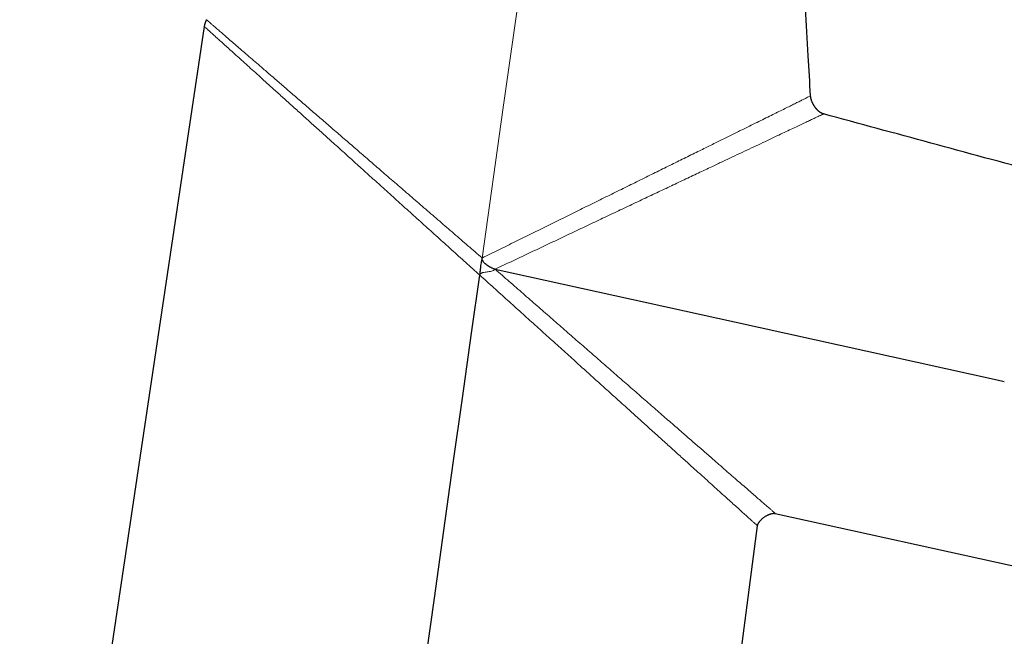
# Model space of a CAD drawing. Header units: millimetres. Extents: x 8 to 549, y 12 to 450.
# Tile 162 of 172: x 404 to 489, y 343 to 396. Entities that reach past the tile are written whole.
import ezdxf

# ---------------------------------------------------------------- set-up
doc = ezdxf.new("R2010")
doc.units = ezdxf.units.MM

msp = doc.modelspace()

# ---------------------------------------------------------------- linework, layer by layer
at = {"color": 7, "linetype": 'Continuous', "lineweight": 30}
for p, q in [((419.55, 395.8), (403.558, 288.479)), ((469.058, 353.551), (512.924, 343.873)), ((459.173, 288.313), (467.519, 352.473))]:
    msp.add_line(p, q, dxfattribs=at)
at = {"color": 252, "linetype": 'Continuous', "lineweight": 0, "flags": 128}
msp.add_lwpolyline([(447.164, 400.75), (445.481, 388.76), (443.648, 375.712)], dxfattribs=at)
at = {"color": 7, "linetype": 'Continuous', "lineweight": 30, "flags": 128}
for points in [[(444.766, 374.743), (465.526, 370.166), (488.28, 365.149), (488.908, 365.01)], [(438.808, 341.282), (439.502, 346.214), (440.325, 352.063), (441.147, 357.912), (441.94, 363.549), (442.732, 369.185), (443.441, 374.226)]]:
    msp.add_lwpolyline(points, dxfattribs=at)
at = {"color": 7, "linetype": 'Continuous', "lineweight": 30}
for points, knots in [([(472.115, 389.777), (472.048, 390.935), (471.901, 393.474), (471.753, 396.013), (471.673, 397.393)], [0, 0, 0, 0, 0.45641, 1, 1, 1, 1]), ([(419.746, 396.394), (419.741, 396.382), (419.732, 396.356), (419.716, 396.315), (419.698, 396.27), (419.678, 396.219), (419.657, 396.168), (419.637, 396.115), (419.617, 396.061), (419.598, 396.003), (419.579, 395.94), (419.563, 395.873), (419.555, 395.826), (419.551, 395.801)], [0, 0, 0, 0, 0.062495, 0.132514, 0.210605, 0.296991, 0.391859, 0.477496, 0.569191, 0.667034, 0.771191, 0.88198, 1, 1, 1, 1]), ([(473.239, 388.21), (473.217, 388.216), (473.175, 388.229), (473.114, 388.254), (473.057, 388.282), (473.003, 388.313), (472.954, 388.344), (472.905, 388.378), (472.858, 388.414), (472.814, 388.451), (472.775, 388.486), (472.742, 388.517), (472.714, 388.545), (472.691, 388.568), (472.672, 388.588), (472.656, 388.606), (472.64, 388.624), (472.626, 388.64), (472.609, 388.659), (472.591, 388.681), (472.571, 388.706), (472.553, 388.728), (472.538, 388.749), (472.523, 388.768), (472.507, 388.79), (472.489, 388.816), (472.467, 388.847), (472.443, 388.883), (472.416, 388.925), (472.387, 388.974), (472.354, 389.031), (472.318, 389.098), (472.28, 389.175), (472.243, 389.26), (472.209, 389.346), (472.181, 389.431), (472.157, 389.514), (472.137, 389.6), (472.122, 389.688), (472.117, 389.747), (472.115, 389.777)], [0, 0, 0, 0, 0.033193, 0.065599, 0.097084, 0.127477, 0.1566, 0.184274, 0.215343, 0.243846, 0.269573, 0.292355, 0.312054, 0.327566, 0.340581, 0.35272, 0.364187, 0.374971, 0.385076, 0.401682, 0.417253, 0.432088, 0.443753, 0.455706, 0.468287, 0.483729, 0.502454, 0.524043, 0.548797, 0.57669, 0.607677, 0.646539, 0.68911, 0.735128, 0.784228, 0.825412, 0.867963, 0.911524, 0.955686, 1, 1, 1, 1]), ([(548.275, 367.831), (542.225, 369.474), (529.797, 372.849), (510.992, 377.957), (492.03, 383.106), (479.445, 386.524), (473.238, 388.21)], [0, 0, 0, 0, 0.2418967, 0.4968659, 0.751835, 1, 1, 1, 1]), ([(443.448, 374.225), (443.453, 374.277), (443.464, 374.382), (443.488, 374.59), (443.514, 374.818), (443.545, 375.066), (443.577, 375.282), (443.607, 375.461), (443.633, 375.604), (443.648, 375.675), (443.656, 375.711)], [0, 0, 0, 0, 0.104584, 0.209174, 0.418404, 0.563642, 0.708924, 0.854403, 0.927202, 1, 1, 1, 1]), ([(444.765, 374.738), (444.702, 374.756), (444.576, 374.792), (444.336, 374.899), (444.11, 375.035), (443.906, 375.201), (443.771, 375.345), (443.683, 375.486), (443.644, 375.614), (443.647, 375.68), (443.648, 375.712)], [0, 0, 0, 0, 0.125092, 0.250217, 0.500247, 0.625351, 0.750383, 0.875152, 0.937615, 1, 1, 1, 1]), ([(467.519, 352.473), (467.52, 352.481), (467.523, 352.499), (467.528, 352.525), (467.535, 352.55), (467.543, 352.575), (467.551, 352.599), (467.565, 352.634), (467.585, 352.678), (467.612, 352.728), (467.639, 352.772), (467.664, 352.809), (467.689, 352.843), (467.714, 352.875), (467.749, 352.919), (467.797, 352.973), (467.86, 353.038), (467.93, 353.103), (468.006, 353.167), (468.086, 353.228), (468.168, 353.285), (468.25, 353.336), (468.332, 353.383), (468.413, 353.424), (468.485, 353.457), (468.55, 353.483), (468.611, 353.505), (468.677, 353.525), (468.749, 353.543), (468.824, 353.556), (468.893, 353.563), (468.955, 353.564), (469.007, 353.56), (469.041, 353.554), (469.058, 353.551)], [0, 0, 0, 0, 0.013227, 0.026374, 0.039412, 0.052308, 0.065022, 0.077515, 0.108333, 0.136766, 0.162244, 0.184304, 0.203864, 0.224123, 0.245256, 0.287022, 0.331754, 0.379327, 0.429444, 0.479803, 0.529275, 0.577539, 0.624317, 0.669367, 0.712633, 0.741636, 0.773634, 0.808236, 0.84495, 0.883179, 0.922232, 0.948368, 0.974342, 1, 1, 1, 1])]:
    msp.add_open_spline(points, degree=3, knots=knots, dxfattribs=at)
at = {"color": 252, "linetype": 'Continuous', "lineweight": 0}
for points, knots in [([(419.746, 396.387), (419.749, 396.385), (419.754, 396.38), (419.819, 396.324), (419.926, 396.232), (420.079, 396.099), (420.277, 395.928), (420.517, 395.719), (420.8, 395.475), (421.122, 395.195), (421.485, 394.882), (421.885, 394.535), (422.322, 394.157), (422.794, 393.749), (423.297, 393.313), (423.83, 392.852), (424.439, 392.325), (425.129, 391.727), (425.907, 391.055), (426.719, 390.352), (427.563, 389.621), (428.437, 388.866), (429.338, 388.086), (430.264, 387.285), (431.213, 386.465), (432.182, 385.627), (433.168, 384.774), (434.17, 383.908), (435.232, 382.989), (436.358, 382.015), (437.548, 380.987), (438.751, 379.946), (439.965, 378.896), (441.188, 377.839), (442.416, 376.777), (443.237, 376.068), (443.648, 375.713)], [0, 0, 0, 0, 0.02246, 0.047484, 0.072551, 0.097662, 0.122817, 0.147925, 0.172939, 0.197927, 0.22295, 0.248066, 0.273231, 0.298367, 0.323487, 0.348599, 0.373706, 0.405083, 0.436445, 0.467778, 0.499058, 0.530317, 0.5616, 0.592904, 0.624219, 0.655532, 0.686827, 0.718084, 0.749279, 0.784921, 0.820632, 0.856407, 0.892242, 0.928126, 0.964049, 1, 1, 1, 1]), ([(419.552, 395.8), (419.555, 395.797), (419.562, 395.791), (419.631, 395.729), (419.743, 395.628), (419.902, 395.484), (420.105, 395.301), (420.352, 395.077), (420.642, 394.816), (420.972, 394.518), (421.34, 394.185), (421.746, 393.819), (422.187, 393.42), (422.663, 392.99), (423.171, 392.532), (423.708, 392.047), (424.319, 391.495), (425.012, 390.869), (425.792, 390.164), (426.608, 389.427), (427.455, 388.662), (428.33, 387.872), (429.228, 387.061), (430.15, 386.228), (431.095, 385.374), (432.062, 384.502), (433.046, 383.613), (434.044, 382.711), (435.102, 381.755), (436.22, 380.745), (437.4, 379.68), (438.591, 378.603), (439.793, 377.518), (441.002, 376.425), (442.218, 375.327), (443.03, 374.594), (443.436, 374.226)], [0, 0, 0, 0, 0.0236391, 0.0485965, 0.0735176, 0.0984756, 0.1235416, 0.1486669, 0.1737604, 0.198831, 0.2238825, 0.2489143, 0.2739759, 0.2990927, 0.3242257, 0.3493313, 0.3743623, 0.4056319, 0.4369762, 0.4683512, 0.4997056, 0.5309723, 0.5621686, 0.5933561, 0.6245923, 0.6559114, 0.6872687, 0.7185968, 0.7498257, 0.7854446, 0.8210979, 0.8567907, 0.8925261, 0.928306, 0.9641308, 1, 1, 1, 1]), ([(472.114, 389.777), (472.109, 389.774), (472.099, 389.769), (472.011, 389.726), (471.87, 389.656), (471.672, 389.557), (471.418, 389.432), (471.11, 389.279), (470.75, 389.101), (470.34, 388.898), (469.883, 388.672), (469.381, 388.423), (468.838, 388.154), (468.256, 387.866), (467.637, 387.56), (466.984, 387.238), (466.243, 386.871), (465.407, 386.458), (464.47, 385.995), (463.497, 385.514), (462.443, 384.993), (461.305, 384.431), (460.08, 383.826), (458.82, 383.204), (457.53, 382.567), (456.216, 381.917), (454.88, 381.258), (453.528, 380.59), (452.159, 379.914), (450.773, 379.23), (449.371, 378.538), (447.956, 377.839), (446.529, 377.134), (445.092, 376.425), (444.13, 375.95), (443.648, 375.712)], [0, 0, 0, 0, 0.024059, 0.049191, 0.074372, 0.099545, 0.12465, 0.149718, 0.174824, 0.199959, 0.225112, 0.250265, 0.27539, 0.300486, 0.325567, 0.35064, 0.375707, 0.407028, 0.43832, 0.469558, 0.50071, 0.536293, 0.571956, 0.607671, 0.643404, 0.679114, 0.714752, 0.75027, 0.785741, 0.821281, 0.856892, 0.892572, 0.928318, 0.964129, 1, 1, 1, 1]), ([(444.765, 374.738), (445.246, 374.966), (446.206, 375.421), (447.637, 376.098), (449.056, 376.77), (450.462, 377.437), (451.857, 378.097), (453.238, 378.752), (454.608, 379.4), (455.964, 380.043), (457.304, 380.677), (458.619, 381.299), (459.905, 381.908), (461.158, 382.501), (462.377, 383.077), (463.476, 383.597), (464.461, 384.063), (465.339, 384.478), (466.188, 384.879), (467.005, 385.265), (467.78, 385.631), (468.512, 385.978), (469.201, 386.303), (469.848, 386.609), (470.433, 386.885), (470.956, 387.132), (471.418, 387.35), (471.833, 387.546), (472.198, 387.719), (472.513, 387.867), (472.773, 387.99), (472.978, 388.087), (473.127, 388.157), (473.212, 388.197), (473.248, 388.214), (473.238, 388.21), (473.238, 388.209)], [0, 0, 0, 0, 0.035796, 0.071416, 0.106908, 0.142323, 0.177713, 0.213128, 0.248623, 0.284297, 0.320107, 0.355907, 0.391568, 0.427117, 0.462627, 0.498173, 0.526159, 0.554255, 0.582385, 0.610476, 0.638469, 0.665901, 0.69333, 0.720817, 0.748433, 0.773589, 0.798687, 0.823739, 0.848765, 0.873789, 0.898873, 0.924015, 0.949161, 0.974257, 0.99925, 1, 1, 1, 1]), ([(443.442, 374.226), (443.445, 374.241), (443.452, 374.271), (443.482, 374.326), (443.542, 374.378), (443.626, 374.418), (443.745, 374.454), (443.897, 374.482), (444.081, 374.507), (444.265, 374.533), (444.447, 374.57), (444.594, 374.62), (444.702, 374.682), (444.745, 374.726), (444.767, 374.747)], [0, 0, 0, 0, 0.031203, 0.062446, 0.124675, 0.187129, 0.249668, 0.374761, 0.499903, 0.625046, 0.750125, 0.875063, 0.937577, 1, 1, 1, 1]), ([(444.767, 374.747), (445.175, 374.391), (445.988, 373.681), (447.2, 372.621), (448.404, 371.568), (449.598, 370.524), (450.782, 369.489), (451.957, 368.462), (453.122, 367.444), (454.277, 366.435), (455.418, 365.438), (456.541, 364.457), (457.64, 363.498), (458.711, 362.563), (459.754, 361.654), (460.725, 360.807), (461.627, 360.021), (462.462, 359.293), (463.265, 358.593), (463.981, 357.969), (464.614, 357.418), (465.172, 356.933), (465.701, 356.472), (466.201, 356.037), (466.669, 355.63), (467.103, 355.252), (467.498, 354.908), (467.853, 354.599), (468.166, 354.327), (468.436, 354.092), (468.659, 353.898), (468.834, 353.746), (468.961, 353.635), (469.039, 353.567), (469.058, 353.551), (469.058, 353.551), (469.058, 353.551)], [0, 0, 0, 0, 0.035785, 0.071403, 0.106898, 0.142314, 0.177702, 0.213109, 0.248589, 0.284245, 0.320047, 0.355853, 0.391535, 0.427101, 0.462621, 0.498171, 0.529416, 0.560785, 0.592169, 0.623468, 0.648419, 0.673341, 0.698277, 0.723277, 0.748396, 0.773549, 0.798621, 0.82364, 0.848635, 0.873646, 0.898718, 0.923835, 0.948949, 0.974014, 0.998984, 1, 1, 1, 1]), ([(443.442, 374.226), (443.846, 373.861), (444.652, 373.132), (445.855, 372.045), (447.049, 370.966), (448.234, 369.895), (449.41, 368.833), (450.576, 367.779), (451.684, 366.778), (452.736, 365.827), (453.731, 364.928), (454.713, 364.041), (455.677, 363.17), (456.622, 362.316), (457.545, 361.482), (458.446, 360.668), (459.325, 359.874), (460.181, 359.101), (461.009, 358.352), (461.806, 357.632), (462.516, 356.991), (463.143, 356.425), (463.695, 355.927), (464.218, 355.454), (464.712, 355.008), (465.174, 354.59), (465.602, 354.204), (465.991, 353.852), (466.34, 353.537), (466.647, 353.26), (466.911, 353.022), (467.129, 352.825), (467.3, 352.67), (467.425, 352.557), (467.497, 352.493), (467.526, 352.466), (467.518, 352.473), (467.518, 352.473)], [0, 0, 0, 0, 0.035759, 0.071353, 0.106825, 0.142221, 0.177588, 0.212977, 0.24844, 0.279615, 0.310915, 0.342244, 0.37351, 0.404666, 0.435759, 0.466835, 0.497949, 0.529202, 0.560577, 0.591964, 0.623259, 0.648209, 0.673136, 0.698088, 0.723115, 0.748274, 0.773456, 0.798534, 0.823549, 0.848548, 0.873579, 0.898681, 0.923818, 0.94895, 0.974035, 0.999032, 1, 1, 1, 1])]:
    msp.add_open_spline(points, degree=3, knots=knots, dxfattribs=at)

doc.saveas('drawing.dxf')
